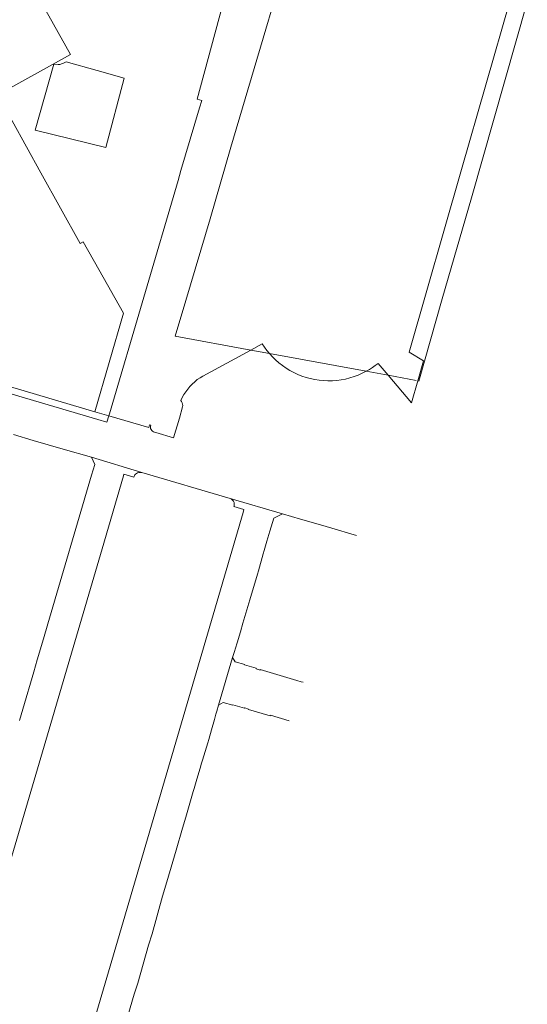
# Model space of a CAD drawing. Header units: metres. Extents: x 135785 to 137489, y 452643 to 455118.
# Tile 21 of 48: x 136859 to 137009, y 453173 to 453463. Entities that reach past the tile are written whole.
import ezdxf

# ---------------------------------------------------------------- set-up
doc = ezdxf.new("R2010")
doc.units = ezdxf.units.M
doc.layers.add('B-RO-KG-GRENS_PERCEEL-G', color=211, linetype='Continuous', lineweight=9)

msp = doc.modelspace()

# ---------------------------------------------------------------- linework, layer by layer
at = {"layer": 'B-RO-KG-GRENS_PERCEEL-G', "flags": 128}
for points in [[(136911.714, 453439.866), (136925.644, 453491.413)], [(136925.833, 453439.972), (136939.867, 453487.338)], [(136990.826, 453476.021), (137007.611, 453471.011), (137008.951, 453468.411), (136992.478, 453410.824), (136983.92, 453381.038), (136977.021, 453356.831), (136976.724, 453356.898)], [(136877.228, 453397.345), (136865.715, 453418.189), (136852.963, 453441.092), (136874.382, 453453.006), (136865.789, 453468.374), (136868.465, 453470.112)], [(137003.882, 453469.036), (136989.548, 453419.098), (136974.116, 453365.398), (136978.409, 453362.786), (136976.724, 453356.898)], [(136890.224, 453446.065), (136884.85, 453425.65), (136863.99, 453430.711), (136869.485, 453450.162), (136870.834, 453450.002), (136871.24, 453450.084), (136872.049, 453450.323), (136872.403, 453450.455), (136872.756, 453450.662), (136873.16, 453450.846), (136882.28, 453448.291)], [(136890.224, 453446.065), (136882.28, 453448.291)], [(136906.92, 453418.83), (136912.402, 453437.324)], [(136913.053, 453439.488), (136911.714, 453439.866)], [(136912.402, 453437.324), (136913.053, 453439.488)], [(136925.833, 453439.972), (136921.645, 453425.704)], [(136921.645, 453425.704), (136915.519, 453404.619)], [(136906.18, 453415.9), (136906.92, 453418.83)], [(136885.894, 453347.224), (136906.18, 453415.9)], [(136915.519, 453404.619), (136908.354, 453380.514)], [(136877.228, 453397.345), (136878.17, 453397.87), (136882.74, 453389.71)], [(136881.626, 453347.825), (136890.01, 453376.83), (136882.74, 453389.71)], [(136908.354, 453380.514), (136905.253, 453370.075)], [(136927.55, 453365.971), (136905.253, 453370.075)], [(136930.917, 453367.793), (136927.55, 453365.971)], [(136932.99, 453364.97), (136932.251, 453365.875), (136931.559, 453366.817), (136930.917, 453367.793)], [(136927.55, 453365.971), (136913.435, 453358.333)], [(136932.99, 453364.97), (136927.55, 453365.971)], [(136961.527, 453359.718), (136932.99, 453364.97)], [(136961.527, 453359.718), (136960.361, 453359.127), (136959.164, 453358.603), (136957.938, 453358.147), (136956.689, 453357.762), (136955.421, 453357.447), (136954.136, 453357.205), (136952.84, 453357.037), (136951.536, 453356.942), (136950.229, 453356.92), (136948.923, 453356.973), (136947.622, 453357.1), (136946.33, 453357.3), (136945.052, 453357.573), (136943.791, 453357.918), (136942.552, 453358.333), (136941.338, 453358.818), (136940.153, 453359.372), (136939.002, 453359.991), (136937.888, 453360.674), (136936.814, 453361.419), (136935.784, 453362.224), (136934.801, 453363.086), (136933.869, 453364.003), (136932.99, 453364.97)], [(136964.992, 453362.027), (136964.166, 453361.392), (136963.312, 453360.794), (136962.431, 453360.236), (136961.527, 453359.718)], [(136967.959, 453358.534), (136964.992, 453362.027)], [(136881.626, 453347.825), (136860.752, 453353.962), (136839.724, 453360.162)], [(136967.959, 453358.534), (136961.527, 453359.718)], [(136882.492, 453345.528), (136839.212, 453358.321)], [(136913.435, 453358.333), (136912.585, 453357.821), (136911.77, 453357.255), (136910.994, 453356.637), (136910.26, 453355.969), (136909.572, 453355.254), (136908.931, 453354.496), (136908.342, 453353.698), (136907.806, 453352.863), (136907.326, 453351.994), (136906.904, 453351.096)], [(136976.182, 453357.021), (136967.959, 453358.534)], [(136976.724, 453356.898), (136974.866, 453350.402), (136967.959, 453358.534)], [(136906.904, 453351.096), (136907.149, 453350.789), (136907.33, 453350.441), (136907.441, 453350.065), (136907.478, 453349.674), (136907.439, 453349.284)], [(136885.719, 453346.633), (136881.626, 453347.825)], [(136907.439, 453349.284), (136906.487, 453345.905), (136904.794, 453340.169), (136899.528, 453341.741)], [(136882.492, 453345.528), (136885.158, 453344.743), (136885.719, 453346.633)], [(136885.719, 453346.633), (136885.894, 453347.224)], [(136897.523, 453343.177), (136885.719, 453346.633)], [(136897.641, 453343.99), (136897.543, 453343.589), (136897.523, 453343.177)], [(136898.046, 453343.869), (136897.641, 453343.99)], [(136899.528, 453341.741), (136899.197, 453341.786), (136898.882, 453341.897), (136898.597, 453342.071), (136898.354, 453342.3), (136898.164, 453342.574), (136898.033, 453342.882), (136897.969, 453343.209), (136897.973, 453343.543), (136898.046, 453343.869)], [(136857.604, 453341.086), (136863.396, 453339.371)], [(136863.396, 453339.371), (136872.23, 453336.812)], [(136872.23, 453336.812), (136880.578, 453334.401)], [(136880.578, 453334.401), (136881.589, 453332.286)], [(136880.578, 453334.401), (136895.42, 453329.9)], [(136881.589, 453332.286), (136880.65, 453329.092)], [(136895.42, 453329.9), (136895.141, 453329.94), (136894.816, 453329.938), (136894.514, 453329.889), (136894.199, 453329.785), (136893.853, 453329.599), (136893.614, 453329.411), (136893.409, 453329.194), (136893.282, 453329.02), (136893.145, 453328.776), (136893.048, 453328.532), (136890.168, 453329.413), (136889.986, 453328.966), (136883.732, 453307.482), (136846.091, 453179.579), (136836.074, 453145.465), (136826.704, 453113.469)], [(136867.792, 453285.332), (136880.65, 453329.092)], [(136895.42, 453329.9), (136921.453, 453322.257)], [(136921.453, 453322.257), (136921.723, 453322.133), (136921.916, 453322.008), (136922.08, 453321.873), (136922.223, 453321.724), (136922.379, 453321.515), (136922.499, 453321.295), (136922.589, 453321.062), (136922.642, 453320.844), (136922.67, 453320.581), (136922.659, 453320.302), (136922.614, 453320.06), (136922.559, 453319.881), (136925.465, 453319.048), (136925.29, 453318.132), (136886.125, 453184.618), (136862.056, 453102.791)], [(136936.883, 453317.756), (136921.453, 453322.257)], [(136933.11, 453312.65), (136934.287, 453316.513), (136936.653, 453317.646)], [(136936.653, 453317.646), (136936.883, 453317.756)], [(136942.14, 453316.223), (136936.883, 453317.756)], [(136942.14, 453316.223), (136943.245, 453315.894)], [(136949.7, 453314.003), (136943.245, 453315.894)], [(136932.21, 453309.66), (136933.11, 453312.65)], [(136954.054, 453312.729), (136949.7, 453314.003)], [(136954.054, 453312.729), (136955.328, 453312.356)], [(136958.632, 453311.389), (136955.328, 453312.356)], [(136931.196, 453305.941), (136931.485, 453306.93)], [(136932.21, 453309.66), (136931.485, 453306.93)], [(136931.196, 453305.941), (136929.746, 453300.979)], [(136929.457, 453299.99), (136928.69, 453297.386)], [(136929.457, 453299.99), (136929.746, 453300.979)], [(136927.73, 453294.124), (136928.69, 453297.386)], [(136926.948, 453291.47), (136927.243, 453292.468)], [(136927.73, 453294.124), (136927.243, 453292.468)], [(136926.948, 453291.47), (136925.481, 453286.533)], [(136866.432, 453280.906), (136867.792, 453285.332)], [(136925.187, 453285.547), (136924.443, 453283.043)], [(136925.187, 453285.547), (136925.481, 453286.533)], [(136864.627, 453274.733), (136866.432, 453280.906)], [(136923.478, 453279.791), (136924.443, 453283.043)], [(136922.711, 453277.213), (136923.011, 453278.22)], [(136923.011, 453278.22), (136923.478, 453279.791)], [(136922.171, 453275.467), (136918.052, 453261.455)], [(136922.171, 453275.467), (136922.711, 453277.213)], [(136941.086, 453268.709), (136930.291, 453271.957), (136930.235, 453271.767), (136929.073, 453272.122), (136929.123, 453272.278), (136925.692, 453273.288), (136925.719, 453273.378), (136922.883, 453274.171), (136922.171, 453275.467)], [(136863.598, 453271.279), (136864.627, 453274.733)], [(136860.362, 453260.266), (136863.598, 453271.279)], [(136941.086, 453268.709), (136942.364, 453268.322)], [(136942.922, 453268.157), (136942.364, 453268.322)], [(136918.052, 453261.455), (136917.548, 453259.699)], [(136938.808, 453256.836), (136933.32, 453258.439), (136933.26, 453258.282), (136926.824, 453260.167), (136926.87, 453260.291), (136925.774, 453260.608), (136925.703, 453260.497), (136922.229, 453261.514), (136922.183, 453261.378), (136919.376, 453262.222), (136918.052, 453261.455)], [(136859.387, 453256.878), (136860.362, 453260.266)], [(136916.84, 453257.25), (136917.269, 453258.728)], [(136917.269, 453258.728), (136917.548, 453259.699)], [(136916.84, 453257.25), (136915.9, 453254.12)], [(136915.9, 453254.12), (136915.129, 453251.365)], [(136914.836, 453250.378), (136913.323, 453245.267)], [(136914.836, 453250.378), (136915.129, 453251.365)], [(136912.619, 453242.889), (136913.045, 453244.327)], [(136913.045, 453244.327), (136913.323, 453245.267)], [(136911.667, 453239.672), (136912.619, 453242.889)], [(136911.667, 453239.672), (136910.848, 453236.908)], [(136910.572, 453235.977), (136908.358, 453228.498)], [(136910.572, 453235.977), (136910.848, 453236.908)], [(136907.407, 453225.216), (136908.358, 453228.498)], [(136907.407, 453225.216), (136905.516, 453218.692)], [(136904.091, 453213.706), (136905.516, 453218.692)], [(136904.091, 453213.706), (136902.54, 453208.45)], [(136901.56, 453205.16), (136902.54, 453208.45)], [(136901.56, 453205.16), (136898.429, 453194.057)], [(136897.427, 453190.732), (136898.429, 453194.057)], [(136897.427, 453190.732), (136894.211, 453179.623)], [(136893.184, 453176.308), (136894.211, 453179.623)], [(136893.184, 453176.308), (136889.913, 453165.204)]]:
    msp.add_lwpolyline(points, dxfattribs=at)

doc.saveas('drawing.dxf')
